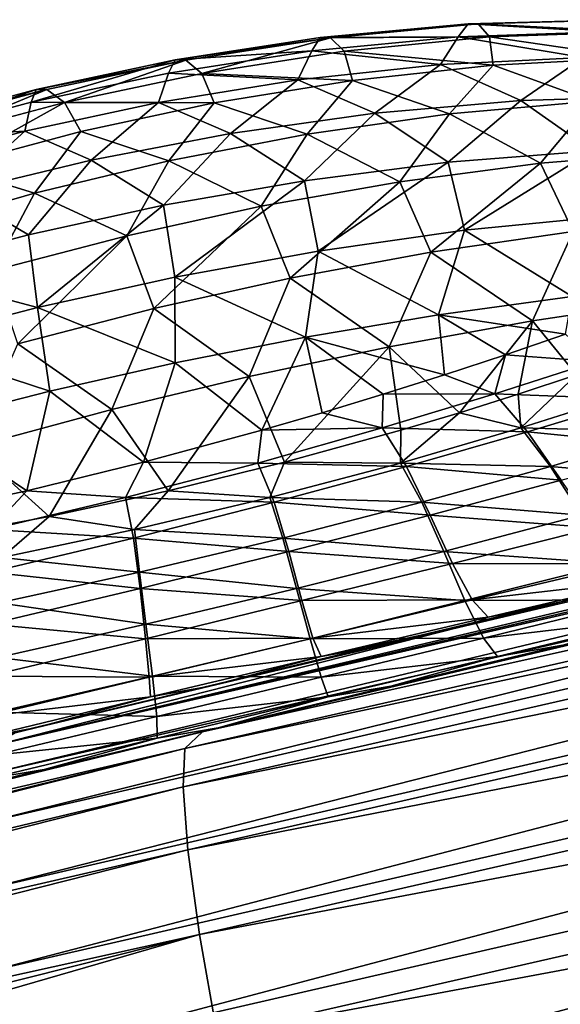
# Model space of a CAD drawing. Header units: metres. Extents: x -155 to 33, y -152 to 27.
# Tile 24 of 133: x -70.33 to -68.27, y -145.88 to -142.14. Entities that reach past the tile are written whole.
import ezdxf

# ---------------------------------------------------------------- set-up
doc = ezdxf.new("R2010")
doc.units = ezdxf.units.M
doc.layers.add('solid_12_401_042_XXX', color=7, linetype='CONTINUOUS')

msp = doc.modelspace()

# ---------------------------------------------------------------- linework, layer by layer
at = {"layer": 'solid_12_401_042_XXX'}
for points in [[(-68.659943, -142.201904, -0.627069), (-68.621765, -142.153076, -1.796134), (-69.184464, -142.205505, -1.796053)], [(-68.583054, -142.153412, -2.930963), (-69.184464, -142.205505, -1.796053), (-68.621765, -142.153076, -1.796134)], [(-68.583054, -142.153412, -2.930963), (-69.144341, -142.205856, -2.970166), (-69.184464, -142.205505, -1.796053)], [(-68.540543, -142.202896, -4.100304), (-69.144341, -142.205856, -2.970166), (-68.583054, -142.153412, -2.930963)], [(-68.659943, -142.201904, -0.627069), (-68.102913, -142.18309, -0.69256), (-68.621765, -142.153076, -1.796134)], [(-68.102913, -142.18309, -0.69256), (-68.05883, -142.137314, -1.804796), (-68.621765, -142.153076, -1.796134)], [(-68.022118, -142.137604, -2.882957), (-68.621765, -142.153076, -1.796134), (-68.05883, -142.137314, -1.804796)], [(-68.022118, -142.137604, -2.882957), (-68.583054, -142.153412, -2.930963), (-68.621765, -142.153076, -1.796134)], [(-67.989456, -142.184021, -3.996022), (-68.583054, -142.153412, -2.930963), (-68.022118, -142.137604, -2.882957)], [(-67.989456, -142.184021, -3.996022), (-68.540543, -142.202896, -4.100304), (-68.583054, -142.153412, -2.930963)], [(-69.216118, -142.255646, -0.587342), (-69.184464, -142.205505, -1.796053), (-69.735512, -142.290375, -1.803811)], [(-69.144341, -142.205856, -2.970166), (-69.735512, -142.290375, -1.803811), (-69.184464, -142.205505, -1.796053)], [(-69.144341, -142.205856, -2.970166), (-69.69455, -142.290741, -3.000529), (-69.735512, -142.290375, -1.803811)], [(-69.634476, -142.341278, -4.231594), (-69.69455, -142.290741, -3.000529), (-69.144341, -142.205856, -2.970166)], [(-69.092552, -142.256653, -4.178606), (-69.634476, -142.341278, -4.231594), (-69.144341, -142.205856, -2.970166)], [(-69.216118, -142.255646, -0.587342), (-68.659943, -142.201904, -0.627069), (-69.184464, -142.205505, -1.796053)], [(-68.726982, -142.307922, 0.563157), (-68.659943, -142.201904, -0.627069), (-69.216118, -142.255646, -0.587342)], [(-68.540543, -142.202896, -4.100304), (-69.092552, -142.256653, -4.178606), (-69.144341, -142.205856, -2.970166)], [(-68.526031, -142.309662, -5.292365), (-69.092552, -142.256653, -4.178606), (-68.540543, -142.202896, -4.100304)], [(-68.726982, -142.307922, 0.563157), (-68.183121, -142.281174, 0.447555), (-68.659943, -142.201904, -0.627069)], [(-68.183121, -142.281174, 0.447555), (-68.102913, -142.18309, -0.69256), (-68.659943, -142.201904, -0.627069)], [(-67.991692, -142.282822, -5.139148), (-68.540543, -142.202896, -4.100304), (-67.989456, -142.184021, -3.996022)], [(-67.991692, -142.282822, -5.139148), (-68.526031, -142.309662, -5.292365), (-68.540543, -142.202896, -4.100304)], [(-69.760506, -142.340256, -0.571967), (-69.216118, -142.255646, -0.587342), (-69.735512, -142.290375, -1.803811)], [(-69.268837, -142.366043, 0.63773), (-69.216118, -142.255646, -0.587342), (-69.760506, -142.340256, -0.571967)], [(-69.061188, -142.367859, -5.404339), (-69.634476, -142.341278, -4.231594), (-69.092552, -142.256653, -4.178606)], [(-69.268837, -142.366043, 0.63773), (-68.726982, -142.307922, 0.563157), (-69.216118, -142.255646, -0.587342)], [(-68.526031, -142.309662, -5.292365), (-69.061188, -142.367859, -5.404339), (-69.092552, -142.256653, -4.178606)], [(-68.421181, -142.444016, 1.627294), (-68.183121, -142.281174, 0.447555), (-68.726982, -142.307922, 0.563157)], [(-68.149132, -142.446518, -6.332498), (-68.526031, -142.309662, -5.292365), (-67.991692, -142.282822, -5.139148)], [(-68.421181, -142.444016, 1.627294), (-67.870308, -142.427689, 1.421536), (-68.183121, -142.281174, 0.447555)], [(-70.282631, -142.45076, -0.578773), (-69.735512, -142.290375, -1.803811), (-70.264153, -142.402466, -1.81843)], [(-70.282631, -142.45076, -0.578773), (-69.760506, -142.340256, -0.571967), (-69.735512, -142.290375, -1.803811)], [(-69.69455, -142.290741, -3.000529), (-70.264153, -142.402466, -1.81843), (-69.735512, -142.290375, -1.803811)], [(-69.69455, -142.290741, -3.000529), (-70.222885, -142.402832, -3.022309), (-70.264153, -142.402466, -1.81843)], [(-70.155739, -142.451767, -4.26073), (-70.222885, -142.402832, -3.022309), (-69.69455, -142.290741, -3.000529)], [(-69.634476, -142.341278, -4.231594), (-70.155739, -142.451767, -4.26073), (-69.69455, -142.290741, -3.000529)], [(-68.976257, -142.492432, 1.772864), (-68.726982, -142.307922, 0.563157), (-69.268837, -142.366043, 0.63773)], [(-68.692482, -142.495087, -6.516076), (-69.061188, -142.367859, -5.404339), (-68.526031, -142.309662, -5.292365)], [(-68.976257, -142.492432, 1.772864), (-68.421181, -142.444016, 1.627294), (-68.726982, -142.307922, 0.563157)], [(-68.149132, -142.446518, -6.332498), (-68.692482, -142.495087, -6.516076), (-68.526031, -142.309662, -5.292365)], [(-69.798561, -142.451828, 0.673318), (-69.760506, -142.340256, -0.571967), (-70.282631, -142.45076, -0.578773)], [(-69.586929, -142.453629, -5.476424), (-70.155739, -142.451767, -4.26073), (-69.634476, -142.341278, -4.231594)], [(-69.798561, -142.451828, 0.673318), (-69.268837, -142.366043, 0.63773), (-69.760506, -142.340256, -0.571967)], [(-69.061188, -142.367859, -5.404339), (-69.586929, -142.453629, -5.476424), (-69.634476, -142.341278, -4.231594)], [(-69.524544, -142.569534, 1.860052), (-69.268837, -142.366043, 0.63773), (-69.798561, -142.451828, 0.673318)], [(-69.233047, -142.57225, -6.640827), (-69.586929, -142.453629, -5.476424), (-69.061188, -142.367859, -5.404339)], [(-69.524544, -142.569534, 1.860052), (-68.976257, -142.492432, 1.772864), (-69.268837, -142.366043, 0.63773)], [(-68.692482, -142.495087, -6.516076), (-69.233047, -142.57225, -6.640827), (-69.061188, -142.367859, -5.404339)], [(-70.796928, -142.588425, -0.606628), (-70.264153, -142.402466, -1.81843), (-70.785698, -142.543213, -1.839905)], [(-70.796928, -142.588425, -0.606628), (-70.282631, -142.45076, -0.578773), (-70.264153, -142.402466, -1.81843)], [(-70.222885, -142.402832, -3.022309), (-70.785698, -142.543213, -1.839905), (-70.264153, -142.402466, -1.81843)], [(-70.222885, -142.402832, -3.022309), (-70.744629, -142.543564, -3.036577), (-70.785698, -142.543213, -1.839905)], [(-70.670647, -142.589371, -4.268149), (-70.744629, -142.543564, -3.036577), (-70.222885, -142.402832, -3.022309)], [(-70.155739, -142.451767, -4.26073), (-70.670647, -142.589371, -4.268149), (-70.222885, -142.402832, -3.022309)], [(-68.148232, -142.635849, 2.556055), (-67.870308, -142.427689, 1.421536), (-68.421181, -142.444016, 1.627294)], [(-70.306747, -142.56073, 0.673141), (-70.282631, -142.45076, -0.578773), (-70.796928, -142.588425, -0.606628)], [(-70.595467, -142.695923, -5.511648), (-70.670647, -142.589371, -4.268149), (-70.155739, -142.451767, -4.26073)], [(-70.093674, -142.562485, -5.511198), (-70.595467, -142.695923, -5.511648), (-70.155739, -142.451767, -4.26073)], [(-70.306747, -142.56073, 0.673141), (-69.798561, -142.451828, 0.673318), (-70.282631, -142.45076, -0.578773)], [(-70.054329, -142.670837, 1.892476), (-69.798561, -142.451828, 0.673318), (-70.306747, -142.56073, 0.673141)], [(-69.586929, -142.453629, -5.476424), (-70.093674, -142.562485, -5.511198), (-70.155739, -142.451767, -4.26073)], [(-69.758934, -142.673569, -6.709565), (-70.093674, -142.562485, -5.511198), (-69.586929, -142.453629, -5.476424)], [(-70.054329, -142.670837, 1.892476), (-69.524544, -142.569534, 1.860052), (-69.798561, -142.451828, 0.673318)], [(-69.233047, -142.57225, -6.640827), (-69.758934, -142.673569, -6.709565), (-69.586929, -142.453629, -5.476424)], [(-68.696892, -142.679169, 2.778533), (-68.421181, -142.444016, 1.627294), (-68.976257, -142.492432, 1.772864)], [(-68.696892, -142.679169, 2.778533), (-68.148232, -142.635849, 2.556055), (-68.421181, -142.444016, 1.627294)], [(-68.345787, -142.682556, -7.499213), (-68.692482, -142.495087, -6.516076), (-68.149132, -142.446518, -6.332498)], [(-67.814369, -142.638992, -7.239745), (-68.345787, -142.682556, -7.499213), (-68.149132, -142.446518, -6.332498)], [(-70.4245, -144.895203, 8.197904), (-60.146439, -142.503891, 9.583452), (-62.685295, -143.065002, 9.151728)], [(-60.2271, -142.552124, 9.932063), (-60.146439, -142.503891, 9.583452), (-70.4245, -144.895203, 8.197904)], [(-69.244019, -142.749268, 2.927205), (-68.976257, -142.492432, 1.772864), (-69.524544, -142.569534, 1.860052)], [(-69.244019, -142.749268, 2.927205), (-68.696892, -142.679169, 2.778533), (-68.976257, -142.492432, 1.772864)], [(-68.880692, -142.752792, -7.684953), (-69.233047, -142.57225, -6.640827), (-68.692482, -142.495087, -6.516076)], [(-68.345787, -142.682556, -7.499213), (-68.880692, -142.752792, -7.684953), (-68.692482, -142.495087, -6.516076)], [(-70.807655, -142.694275, 0.639203), (-70.306747, -142.56073, 0.673141), (-70.796928, -142.588425, -0.606628)], [(-70.565895, -142.793915, 1.875002), (-70.306747, -142.56073, 0.673141), (-70.807655, -142.694275, 0.639203)], [(-70.270119, -142.79657, -6.727175), (-70.595467, -142.695923, -5.511648), (-70.093674, -142.562485, -5.511198)], [(-70.565895, -142.793915, 1.875002), (-70.054329, -142.670837, 1.892476), (-70.306747, -142.56073, 0.673141)], [(-60.2271, -142.552124, 9.932063), (-70.4245, -144.895203, 8.197904), (-70.459221, -145.006454, 8.559069)], [(-60.264511, -142.663284, 10.293712), (-60.2271, -142.552124, 9.932063), (-70.459221, -145.006454, 8.559069)], [(-69.758934, -142.673569, -6.709565), (-70.270119, -142.79657, -6.727175), (-70.093674, -142.562485, -5.511198)], [(-69.779175, -142.842545, 3.005462), (-69.524544, -142.569534, 1.860052), (-70.054329, -142.670837, 1.892476)], [(-69.779175, -142.842545, 3.005462), (-69.244019, -142.749268, 2.927205), (-69.524544, -142.569534, 1.860052)], [(-69.408478, -142.846054, -7.799635), (-69.758934, -142.673569, -6.709565), (-69.233047, -142.57225, -6.640827)], [(-69.698456, -144.906708, -13.062049), (-69.631721, -144.843536, -12.65733), (-59.406376, -142.563583, -14.092462)], [(-69.698456, -144.906708, -13.062049), (-59.406376, -142.563583, -14.092462), (-59.416573, -142.708801, -14.506149)], [(-59.406376, -142.563583, -14.092462), (-69.631721, -144.843536, -12.65733), (-67.638023, -144.371185, -12.856983)], [(-68.880692, -142.752792, -7.684953), (-69.408478, -142.846054, -7.799635), (-69.233047, -142.57225, -6.640827)], [(-68.635811, -142.9375, 3.704244), (-68.148232, -142.635849, 2.556055), (-68.696892, -142.679169, 2.778533)], [(-68.635811, -142.9375, 3.704244), (-68.079254, -142.882492, 3.427239), (-68.148232, -142.635849, 2.556055)], [(-68.222275, -142.941635, -8.417276), (-68.345787, -142.682556, -7.499213), (-67.814369, -142.638992, -7.239745)], [(-70.270119, -142.79657, -6.727175), (-70.787788, -142.946381, -6.694391), (-70.595467, -142.695923, -5.511648)], [(-70.292595, -142.954697, 3.018851), (-70.054329, -142.670837, 1.892476), (-70.565895, -142.793915, 1.875002)], [(-60.264511, -142.663284, 10.293712), (-70.459221, -145.006454, 8.559069), (-70.47406, -145.19133, 8.90798)], [(-60.283585, -142.84874, 10.642985), (-60.264511, -142.663284, 10.293712), (-70.47406, -145.19133, 8.90798)], [(-70.292595, -142.954697, 3.018851), (-69.779175, -142.842545, 3.005462), (-70.054329, -142.670837, 1.892476)], [(-69.919075, -142.95813, -7.84813), (-70.270119, -142.79657, -6.727175), (-69.758934, -142.673569, -6.709565)], [(-69.408478, -142.846054, -7.799635), (-69.919075, -142.95813, -7.84813), (-69.758934, -142.673569, -6.709565)], [(-69.191856, -143.016525, 3.890703), (-68.696892, -142.679169, 2.778533), (-69.244019, -142.749268, 2.927205)], [(-69.191856, -143.016525, 3.890703), (-68.635811, -142.9375, 3.704244), (-68.696892, -142.679169, 2.778533)], [(-68.762833, -143.020706, -8.640779), (-68.880692, -142.752792, -7.684953), (-68.345787, -142.682556, -7.499213)], [(-68.222275, -142.941635, -8.417276), (-68.762833, -143.020706, -8.640779), (-68.345787, -142.682556, -7.499213)], [(-69.705238, -145.05188, -13.474969), (-59.416573, -142.708801, -14.506149), (-59.403477, -142.949539, -14.893724)], [(-69.705238, -145.05188, -13.474969), (-69.698456, -144.906708, -13.062049), (-59.416573, -142.708801, -14.506149)], [(-69.736366, -143.115936, 3.990662), (-69.244019, -142.749268, 2.927205), (-69.779175, -142.842545, 3.005462)], [(-69.736366, -143.115936, 3.990662), (-69.191856, -143.016525, 3.890703), (-69.244019, -142.749268, 2.927205)], [(-69.297813, -143.12001, -8.777482), (-69.408478, -142.846054, -7.799635), (-68.880692, -142.752792, -7.684953)], [(-68.762833, -143.020706, -8.640779), (-69.297813, -143.12001, -8.777482), (-68.880692, -142.752792, -7.684953)], [(-70.798744, -143.087585, 2.971394), (-70.292595, -142.954697, 3.018851), (-70.565895, -142.793915, 1.875002)], [(-70.426643, -143.090836, -7.835428), (-70.787788, -142.946381, -6.694391), (-70.270119, -142.79657, -6.727175)], [(-69.919075, -142.95813, -7.84813), (-70.426643, -143.090836, -7.835428), (-70.270119, -142.79657, -6.727175)], [(-70.258911, -143.231537, 4.010879), (-69.779175, -142.842545, 3.005462), (-70.292595, -142.954697, 3.018851)], [(-70.258911, -143.231537, 4.010879), (-69.736366, -143.115936, 3.990662), (-69.779175, -142.842545, 3.005462)], [(-60.283585, -142.84874, 10.642985), (-70.47406, -145.19133, 8.90798), (-70.466713, -145.443375, 9.221992)], [(-60.281841, -143.102051, 10.957114), (-60.283585, -142.84874, 10.642985), (-70.466713, -145.443375, 9.221992)], [(-69.816437, -143.235352, -8.833391), (-69.919075, -142.95813, -7.84813), (-69.408478, -142.846054, -7.799635)], [(-69.297813, -143.12001, -8.777482), (-69.816437, -143.235352, -8.833391), (-69.408478, -142.846054, -7.799635)], [(-68.225693, -143.188828, 4.278618), (-68.079254, -142.882492, 3.427239), (-68.635811, -142.9375, 3.704244)], [(-70.258911, -143.231537, 4.010879), (-70.292595, -142.954697, 3.018851), (-70.798744, -143.087585, 2.971394)], [(-69.686752, -145.291672, -13.861843), (-69.705238, -145.05188, -13.474969), (-59.403477, -142.949539, -14.893724)], [(-69.686752, -145.291672, -13.861843), (-59.403477, -142.949539, -14.893724), (-59.366352, -143.273254, -15.220906)], [(-68.733978, -143.258224, 4.537991), (-68.635811, -142.9375, 3.704244), (-69.191856, -143.016525, 3.890703)], [(-68.377319, -143.281433, -9.309415), (-68.762833, -143.020706, -8.640779), (-68.222275, -142.941635, -8.417276)], [(-68.733978, -143.258224, 4.537991), (-68.225693, -143.188828, 4.278618), (-68.635811, -142.9375, 3.704244)], [(-67.835281, -143.201126, -9.002208), (-68.377319, -143.281433, -9.309415), (-68.222275, -142.941635, -8.417276)], [(-70.333008, -143.368774, -8.814604), (-70.426643, -143.090836, -7.835428), (-69.919075, -142.95813, -7.84813)], [(-69.816437, -143.235352, -8.833391), (-70.333008, -143.368774, -8.814604), (-69.919075, -142.95813, -7.84813)], [(-69.240013, -143.343292, 4.712716), (-69.191856, -143.016525, 3.890703), (-69.736366, -143.115936, 3.990662)], [(-68.921265, -143.380035, -9.514002), (-69.297813, -143.12001, -8.777482), (-68.762833, -143.020706, -8.640779)], [(-69.240013, -143.343292, 4.712716), (-68.733978, -143.258224, 4.537991), (-69.191856, -143.016525, 3.890703)], [(-68.377319, -143.281433, -9.309415), (-68.921265, -143.380035, -9.514002), (-68.762833, -143.020706, -8.640779)], [(-70.4245, -144.895203, 8.197904), (-62.685295, -143.065002, 9.151728), (-68.360764, -144.371155, 8.186302)], [(-68.274773, -144.357452, 7.378033), (-68.360764, -144.371155, 8.186302), (-62.685295, -143.065002, 9.151728)], [(-67.938339, -144.279526, 7.24388), (-68.274773, -144.357452, 7.378033), (-62.685295, -143.065002, 9.151728)], [(-70.774261, -143.365356, 3.956476), (-70.258911, -143.231537, 4.010879), (-70.798744, -143.087585, 2.971394)], [(-60.281841, -143.102051, 10.957114), (-70.466713, -145.443375, 9.221992), (-70.436386, -145.751053, 9.480066)], [(-60.258224, -143.411591, 11.214953), (-60.281841, -143.102051, 10.957114), (-70.436386, -145.751053, 9.480066)], [(-69.735222, -143.441269, 4.806648), (-69.736366, -143.115936, 3.990662), (-70.258911, -143.231537, 4.010879)], [(-69.454376, -143.492905, -9.621148), (-69.816437, -143.235352, -8.833391), (-69.297813, -143.12001, -8.777482)], [(-69.735222, -143.441269, 4.806648), (-69.240013, -143.343292, 4.712716), (-69.736366, -143.115936, 3.990662)], [(-68.921265, -143.380035, -9.514002), (-69.454376, -143.492905, -9.621148), (-69.297813, -143.12001, -8.777482)], [(-68.250694, -143.332275, 4.580096), (-68.225693, -143.188828, 4.278618), (-68.733978, -143.258224, 4.537991)], [(-68.209106, -143.487198, -9.675846), (-68.377319, -143.281433, -9.309415), (-67.835281, -143.201126, -9.002208)], [(-70.212036, -143.549194, 4.825968), (-70.258911, -143.231537, 4.010879), (-70.774261, -143.365356, 3.956476)], [(-69.975723, -143.618317, -9.639444), (-70.333008, -143.368774, -8.814604), (-69.816437, -143.235352, -8.833391)], [(-70.212036, -143.549194, 4.825968), (-69.735222, -143.441269, 4.806648), (-70.258911, -143.231537, 4.010879)], [(-69.454376, -143.492905, -9.621148), (-69.975723, -143.618317, -9.639444), (-69.816437, -143.235352, -8.833391)], [(-69.642555, -145.613571, -14.188599), (-69.686752, -145.291672, -13.861843), (-59.366352, -143.273254, -15.220906)], [(-69.642555, -145.613571, -14.188599), (-59.366352, -143.273254, -15.220906), (-59.307983, -143.65567, -15.463171)], [(-68.711731, -143.487015, 4.973049), (-68.733978, -143.258224, 4.537991), (-69.240013, -143.343292, 4.712716)], [(-68.653778, -143.630875, -9.973758), (-68.921265, -143.380035, -9.514002), (-68.377319, -143.281433, -9.309415)], [(-68.479431, -143.410736, 4.792674), (-68.250694, -143.332275, 4.580096), (-68.733978, -143.258224, 4.537991)], [(-68.711731, -143.487015, 4.973049), (-68.479431, -143.410736, 4.792674), (-68.733978, -143.258224, 4.537991)], [(-68.43071, -143.560883, -9.840306), (-68.653778, -143.630875, -9.973758), (-68.377319, -143.281433, -9.309415)], [(-68.209106, -143.487198, -9.675846), (-68.43071, -143.560883, -9.840306), (-68.377319, -143.281433, -9.309415)], [(-70.683372, -143.669266, 4.775127), (-70.212036, -143.549194, 4.825968), (-70.774261, -143.365356, 3.956476)], [(-69.975723, -143.618317, -9.639444), (-70.507431, -143.761581, -9.569718), (-70.333008, -143.368774, -8.814604)], [(-69.405663, -143.697372, 5.329201), (-69.240013, -143.343292, 4.712716), (-69.735222, -143.441269, 4.806648)], [(-69.405663, -143.697372, 5.329201), (-69.175781, -143.630692, 5.239881), (-69.240013, -143.343292, 4.712716)], [(-68.944023, -143.560684, 5.121945), (-68.711731, -143.487015, 4.973049), (-69.240013, -143.343292, 4.712716)], [(-69.175781, -143.630692, 5.239881), (-68.944023, -143.560684, 5.121945), (-69.240013, -143.343292, 4.712716)], [(-68.137054, -143.435867, 4.73914), (-68.250694, -143.332275, 4.580096), (-68.479431, -143.410736, 4.792674)], [(-69.319389, -143.818939, -10.206841), (-69.454376, -143.492905, -9.621148), (-68.921265, -143.380035, -9.514002)], [(-68.876961, -143.69754, -10.078556), (-69.319389, -143.818939, -10.206841), (-68.921265, -143.380035, -9.514002)], [(-68.653778, -143.630875, -9.973758), (-68.876961, -143.69754, -10.078556), (-68.921265, -143.380035, -9.514002)], [(-60.258224, -143.411591, 11.214953), (-70.436386, -145.751053, 9.480066), (-70.38604, -146.093689, 9.670326)], [(-60.21526, -143.756454, 11.404613), (-60.258224, -143.411591, 11.214953), (-70.38604, -146.093689, 9.670326)], [(-69.855789, -143.818771, 5.426942), (-69.735222, -143.441269, 4.806648), (-70.212036, -143.549194, 4.825968)], [(-69.855789, -143.818771, 5.426942), (-69.405663, -143.697372, 5.329201), (-69.735222, -143.441269, 4.806648)], [(-68.520073, -143.559052, 5.064061), (-68.479431, -143.410736, 4.792674), (-68.711731, -143.487015, 4.973049)], [(-68.520073, -143.559052, 5.064061), (-68.137054, -143.435867, 4.73914), (-68.479431, -143.410736, 4.792674)], [(-67.982689, -143.579773, 5.012146), (-68.137054, -143.435867, 4.73914), (-68.520073, -143.559052, 5.064061)], [(-69.762321, -143.927231, -10.237425), (-69.975723, -143.618317, -9.639444), (-69.454376, -143.492905, -9.621148)], [(-69.319389, -143.818939, -10.206841), (-69.762321, -143.927231, -10.237425), (-69.454376, -143.492905, -9.621148)], [(-68.520073, -143.559052, 5.064061), (-68.711731, -143.487015, 4.973049), (-68.944023, -143.560684, 5.121945)], [(-68.420441, -143.688766, -10.047495), (-68.43071, -143.560883, -9.840306), (-68.209106, -143.487198, -9.675846)], [(-68.011154, -143.559067, -9.75308), (-68.420441, -143.688766, -10.047495), (-68.209106, -143.487198, -9.675846)], [(-70.299553, -143.927032, 5.427217), (-70.212036, -143.549194, 4.825968), (-70.683372, -143.669266, 4.775127)], [(-70.299553, -143.927032, 5.427217), (-69.855789, -143.818771, 5.426942), (-70.212036, -143.549194, 4.825968)], [(-68.948608, -143.688751, 5.329702), (-68.944023, -143.560684, 5.121945), (-69.175781, -143.630692, 5.239881)], [(-68.948608, -143.688751, 5.329702), (-68.520073, -143.559052, 5.064061), (-68.944023, -143.560684, 5.121945)], [(-68.396126, -143.703613, 5.341052), (-68.520073, -143.559052, 5.064061), (-68.948608, -143.688751, 5.329702)], [(-68.420441, -143.688766, -10.047495), (-68.653778, -143.630875, -9.973758), (-68.43071, -143.560883, -9.840306)], [(-68.396126, -143.703613, 5.341052), (-67.982689, -143.579773, 5.012146), (-68.520073, -143.559052, 5.064061)], [(-67.868439, -143.703613, -10.020865), (-68.420441, -143.688766, -10.047495), (-68.011154, -143.559067, -9.75308)], [(-67.812172, -143.761841, 5.43245), (-67.982689, -143.579773, 5.012146), (-68.396126, -143.703613, 5.341052)], [(-70.213791, -144.024551, -10.172641), (-70.507431, -143.761581, -9.569718), (-69.975723, -143.618317, -9.639444)], [(-69.762321, -143.927231, -10.237425), (-70.213791, -144.024551, -10.172641), (-69.975723, -143.618317, -9.639444)], [(-68.948608, -143.688751, 5.329702), (-69.175781, -143.630692, 5.239881), (-69.405663, -143.697372, 5.329201)], [(-68.87851, -143.821854, -10.265518), (-68.876961, -143.69754, -10.078556), (-68.653778, -143.630875, -9.973758)], [(-68.420441, -143.688766, -10.047495), (-68.87851, -143.821854, -10.265518), (-68.653778, -143.630875, -9.973758)], [(-69.575958, -145.993561, -14.430837), (-69.642555, -145.613571, -14.188599), (-59.307983, -143.65567, -15.463171)], [(-69.575958, -145.993561, -14.430837), (-59.307983, -143.65567, -15.463171), (-59.234417, -144.063034, -15.607995)], [(-70.745422, -144.024353, 5.331827), (-70.299553, -143.927032, 5.427217), (-70.683372, -143.669266, 4.775127)], [(-69.42054, -143.821838, 5.515787), (-69.405663, -143.697372, 5.329201), (-69.855789, -143.818771, 5.426942)], [(-69.42054, -143.821838, 5.515787), (-68.948608, -143.688751, 5.329702), (-69.405663, -143.697372, 5.329201)], [(-68.855736, -143.8349, 5.608567), (-68.948608, -143.688751, 5.329702), (-69.42054, -143.821838, 5.515787)], [(-68.87851, -143.821854, -10.265518), (-69.319389, -143.818939, -10.206841), (-68.876961, -143.69754, -10.078556)], [(-68.855736, -143.8349, 5.608567), (-68.396126, -143.703613, 5.341052), (-68.948608, -143.688751, 5.329702)], [(-68.308586, -143.8349, -10.319292), (-68.87851, -143.821854, -10.265518), (-68.420441, -143.688766, -10.047495)], [(-68.267067, -143.886627, 5.759009), (-68.396126, -143.703613, 5.341052), (-68.855736, -143.8349, 5.608567)], [(-67.868439, -143.703613, -10.020865), (-68.308586, -143.8349, -10.319292), (-68.420441, -143.688766, -10.047495)], [(-68.267067, -143.886627, 5.759009), (-67.812172, -143.761841, 5.43245), (-68.396126, -143.703613, 5.341052)], [(-67.711044, -143.886627, -10.429013), (-68.308586, -143.8349, -10.319292), (-67.868439, -143.703613, -10.020865)], [(-70.213791, -144.024551, -10.172641), (-70.682472, -144.111984, -10.003194), (-70.507431, -143.761581, -9.569718)], [(-60.21526, -143.756454, 11.404613), (-70.38604, -146.093689, 9.670326), (-70.319923, -146.44902, 9.786049)], [(-60.156723, -144.114136, 11.519402), (-60.21526, -143.756454, 11.404613), (-70.319923, -146.44902, 9.786049)], [(-69.924522, -143.952881, 5.600945), (-69.855789, -143.818771, 5.426942), (-70.299553, -143.927032, 5.427217)], [(-69.924522, -143.952881, 5.600945), (-69.42054, -143.821838, 5.515787), (-69.855789, -143.818771, 5.426942)], [(-69.359062, -143.971024, 5.794648), (-69.42054, -143.821838, 5.515787), (-69.924522, -143.952881, 5.600945)], [(-69.375435, -143.952896, -10.38504), (-69.762321, -143.927231, -10.237425), (-69.319389, -143.818939, -10.206841)], [(-69.359062, -143.971024, 5.794648), (-68.855736, -143.8349, 5.608567), (-69.42054, -143.821838, 5.515787)], [(-68.87851, -143.821854, -10.265518), (-69.375435, -143.952896, -10.38504), (-69.319389, -143.818939, -10.206841)], [(-68.797951, -143.971024, -10.539473), (-69.375435, -143.952896, -10.38504), (-68.87851, -143.821854, -10.265518)], [(-68.765228, -144.01944, 6.020389), (-68.855736, -143.8349, 5.608567), (-69.359062, -143.971024, 5.794648)], [(-68.308586, -143.8349, -10.319292), (-68.797951, -143.971024, -10.539473), (-68.87851, -143.821854, -10.265518)], [(-68.765228, -144.01944, 6.020389), (-68.267067, -143.886627, 5.759009), (-68.855736, -143.8349, 5.608567)], [(-68.190079, -144.019455, -10.723959), (-68.797951, -143.971024, -10.539473), (-68.308586, -143.8349, -10.319292)], [(-67.711044, -143.886627, -10.429013), (-68.190079, -144.019455, -10.723959), (-68.308586, -143.8349, -10.319292)], [(-68.141037, -144.068695, 6.241323), (-68.267067, -143.886627, 5.759009), (-68.765228, -144.01944, 6.020389)], [(-70.437988, -144.074768, 5.571599), (-70.299553, -143.927032, 5.427217), (-70.745422, -144.024353, 5.331827)], [(-70.437988, -144.074768, 5.571599), (-69.924522, -143.952881, 5.600945), (-70.299553, -143.927032, 5.427217)], [(-69.889748, -144.074783, -10.390986), (-70.213791, -144.024551, -10.172641), (-69.762321, -143.927231, -10.237425)], [(-69.375435, -143.952896, -10.38504), (-69.889748, -144.074783, -10.390986), (-69.762321, -143.927231, -10.237425)], [(-69.894279, -144.107132, 5.878128), (-69.924522, -143.952881, 5.600945), (-70.437988, -144.074768, 5.571599)], [(-69.894279, -144.107132, 5.878128), (-69.359062, -143.971024, 5.794648), (-69.924522, -143.952881, 5.600945)], [(-69.326157, -144.107132, -10.659484), (-69.889748, -144.074783, -10.390986), (-69.375435, -143.952896, -10.38504)], [(-68.797951, -143.971024, -10.539473), (-69.326157, -144.107132, -10.659484), (-69.375435, -143.952896, -10.38504)], [(-69.303062, -144.158112, 6.198592), (-69.359062, -143.971024, 5.794648), (-69.894279, -144.107132, 5.878128)], [(-69.303062, -144.158112, 6.198592), (-68.765228, -144.01944, 6.020389), (-69.359062, -143.971024, 5.794648)], [(-68.714417, -144.158112, -10.93864), (-69.326157, -144.107132, -10.659484), (-68.797951, -143.971024, -10.539473)], [(-68.190079, -144.019455, -10.723959), (-68.714417, -144.158112, -10.93864), (-68.797951, -143.971024, -10.539473)], [(-70.394821, -144.181396, -10.284184), (-70.682472, -144.111984, -10.003194), (-70.213791, -144.024551, -10.172641)], [(-69.889748, -144.074783, -10.390986), (-70.394821, -144.181396, -10.284184), (-70.213791, -144.024551, -10.172641)], [(-68.680649, -144.203506, 6.492616), (-68.765228, -144.01944, 6.020389), (-69.303062, -144.158112, 6.198592)], [(-68.680649, -144.203506, 6.492616), (-68.141037, -144.068695, 6.241323), (-68.765228, -144.01944, 6.020389)], [(-68.073273, -144.203522, -11.189257), (-68.714417, -144.158112, -10.93864), (-68.190079, -144.019455, -10.723959)], [(-70.438202, -144.23642, 5.845653), (-69.894279, -144.107132, 5.878128), (-70.437988, -144.074768, 5.571599)], [(-69.871048, -144.23642, -10.664417), (-70.394821, -144.181396, -10.284184), (-69.889748, -144.074783, -10.390986)], [(-69.326157, -144.107132, -10.659484), (-69.871048, -144.23642, -10.664417), (-69.889748, -144.074783, -10.390986)], [(-69.49369, -146.398239, -14.576056), (-69.575958, -145.993561, -14.430837), (-59.234417, -144.063034, -15.607995)], [(-69.49369, -146.398239, -14.576056), (-59.234417, -144.063034, -15.607995), (-59.199654, -144.476105, -15.654472)], [(-68.028122, -144.204391, 6.682873), (-68.141037, -144.068695, 6.241323), (-68.680649, -144.203506, 6.492616)], [(-69.868729, -144.298523, 6.27517), (-69.894279, -144.107132, 5.878128), (-70.438202, -144.23642, 5.845653)], [(-60.156723, -144.114136, 11.519402), (-70.319923, -146.44902, 9.786049), (-70.254364, -146.796036, 9.830132)], [(-60.156723, -144.114136, 11.519402), (-70.254364, -146.796036, 9.830132), (-69.951492, -146.723099, 9.881791)], [(-60.156723, -144.114136, 11.519402), (-69.951492, -146.723099, 9.881791), (-60.134361, -144.476105, 11.556224)], [(-69.868729, -144.298523, 6.27517), (-69.303062, -144.158112, 6.198592), (-69.894279, -144.107132, 5.878128)], [(-69.273514, -144.298538, -11.053848), (-69.871048, -144.23642, -10.664417), (-69.326157, -144.107132, -10.659484)], [(-68.714417, -144.158112, -10.93864), (-69.273514, -144.298538, -11.053848), (-69.326157, -144.107132, -10.659484)], [(-69.871048, -144.23642, -10.664417), (-70.405457, -144.3526, -10.555381), (-70.394821, -144.181396, -10.284184)], [(-69.253563, -144.344849, 6.659249), (-69.303062, -144.158112, 6.198592), (-69.868729, -144.298523, 6.27517)], [(-69.253563, -144.344849, 6.659249), (-68.680649, -144.203506, 6.492616), (-69.303062, -144.158112, 6.198592)], [(-68.633408, -144.344849, -11.394809), (-69.273514, -144.298538, -11.053848), (-68.714417, -144.158112, -10.93864)], [(-68.073273, -144.203522, -11.189257), (-68.633408, -144.344849, -11.394809), (-68.714417, -144.158112, -10.93864)], [(-68.606369, -144.342224, 6.925745), (-68.680649, -144.203506, 6.492616), (-69.253563, -144.344849, 6.659249)], [(-68.606369, -144.342224, 6.925745), (-68.028122, -144.204391, 6.682873), (-68.680649, -144.203506, 6.492616)], [(-67.969452, -144.342224, -11.61627), (-68.633408, -144.344849, -11.394809), (-68.073273, -144.203522, -11.189257)], [(-67.934669, -144.264984, 7.004762), (-68.028122, -144.204391, 6.682873), (-68.606369, -144.342224, 6.925745)], [(-70.440842, -144.434799, 6.238888), (-69.868729, -144.298523, 6.27517), (-70.438202, -144.23642, 5.845653)], [(-69.846771, -144.434799, -11.0569), (-70.405457, -144.3526, -10.555381), (-69.871048, -144.23642, -10.664417)], [(-69.273514, -144.298538, -11.053848), (-69.846771, -144.434799, -11.0569), (-69.871048, -144.23642, -10.664417)], [(-68.544792, -144.407104, 7.245172), (-67.934669, -144.264984, 7.004762), (-68.606369, -144.342224, 6.925745)], [(-68.544792, -144.407104, 7.245172), (-67.938339, -144.279526, 7.24388), (-67.934669, -144.264984, 7.004762)], [(-69.848335, -144.48938, 6.726903), (-69.868729, -144.298523, 6.27517), (-70.440842, -144.434799, 6.238888)], [(-69.848335, -144.48938, 6.726903), (-69.253563, -144.344849, 6.659249), (-69.868729, -144.298523, 6.27517)], [(-69.222176, -144.48938, -11.503118), (-69.846771, -144.434799, -11.0569), (-69.273514, -144.298538, -11.053848)], [(-68.633408, -144.344849, -11.394809), (-69.222176, -144.48938, -11.503118), (-69.273514, -144.298538, -11.053848)], [(-68.544792, -144.407104, 7.245172), (-68.274773, -144.357452, 7.378033), (-67.938339, -144.279526, 7.24388)], [(-70.4245, -144.895203, 8.197904), (-68.360764, -144.371155, 8.186302), (-70.336166, -144.843536, 7.850292)], [(-69.846771, -144.434799, -11.0569), (-70.409683, -144.561234, -10.949168), (-70.405457, -144.3526, -10.555381)], [(-70.261261, -144.827255, 7.643555), (-70.336166, -144.843536, 7.850292), (-68.360764, -144.371155, 8.186302)], [(-69.604004, -144.669968, 7.653508), (-70.261261, -144.827255, 7.643555), (-68.360764, -144.371155, 8.186302)], [(-69.212257, -144.48703, 7.082512), (-69.253563, -144.344849, 6.659249), (-69.848335, -144.48938, 6.726903)], [(-67.638023, -144.371185, -12.856983), (-69.631721, -144.843536, -12.65733), (-68.2612, -144.513611, -12.278935)], [(-68.942467, -144.513504, 7.566748), (-69.604004, -144.669968, 7.653508), (-68.360764, -144.371155, 8.186302)], [(-69.212257, -144.48703, 7.082512), (-68.606369, -144.342224, 6.925745), (-69.253563, -144.344849, 6.659249)], [(-68.563171, -144.48703, -11.814244), (-69.222176, -144.48938, -11.503118), (-68.633408, -144.344849, -11.394809)], [(-68.544792, -144.407104, 7.245172), (-68.606369, -144.342224, 6.925745), (-69.212257, -144.48703, 7.082512)], [(-68.609558, -144.435471, 7.4852), (-68.942467, -144.513504, 7.566748), (-68.360764, -144.371155, 8.186302)], [(-67.969452, -144.342224, -11.61627), (-68.563171, -144.48703, -11.814244), (-68.633408, -144.344849, -11.394809)], [(-68.274773, -144.357452, 7.378033), (-68.609558, -144.435471, 7.4852), (-68.360764, -144.371155, 8.186302)], [(-68.544792, -144.407104, 7.245172), (-68.609558, -144.435471, 7.4852), (-68.274773, -144.357452, 7.378033)], [(-67.886093, -144.407104, -11.930713), (-68.563171, -144.48703, -11.814244), (-67.969452, -144.342224, -11.61627)], [(-69.180008, -144.55658, 7.397701), (-68.544792, -144.407104, 7.245172), (-69.212257, -144.48703, 7.082512)], [(-69.180008, -144.55658, 7.397701), (-68.609558, -144.435471, 7.4852), (-68.544792, -144.407104, 7.245172)], [(-67.886093, -144.407104, -11.930713), (-68.509354, -144.55658, -12.126475), (-68.563171, -144.48703, -11.814244)], [(-68.2612, -144.513611, -12.278935), (-68.509354, -144.55658, -12.126475), (-67.886093, -144.407104, -11.930713)], [(-70.446861, -144.632401, 6.687368), (-69.848335, -144.48938, 6.726903), (-70.440842, -144.434799, 6.238888)], [(-69.821976, -144.632401, -11.50474), (-70.409683, -144.561234, -10.949168), (-69.846771, -144.434799, -11.0569)], [(-69.222176, -144.48938, -11.503118), (-69.821976, -144.632401, -11.50474), (-69.846771, -144.434799, -11.0569)], [(-69.180008, -144.55658, 7.397701), (-68.942467, -144.513504, 7.566748), (-68.609558, -144.435471, 7.4852)], [(-69.83474, -144.636063, 7.142691), (-69.848335, -144.48938, 6.726903), (-70.446861, -144.632401, 6.687368)], [(-65.184372, -146.363678, 10.694882), (-60.134361, -144.476105, 11.556224), (-69.951492, -146.723099, 9.881791)], [(-69.83474, -144.636063, 7.142691), (-69.212257, -144.48703, 7.082512), (-69.848335, -144.48938, 6.726903)], [(-69.180008, -144.55658, 7.397701), (-69.212257, -144.48703, 7.082512), (-69.83474, -144.636063, 7.142691)], [(-69.180115, -144.636078, -11.916996), (-69.821976, -144.632401, -11.50474), (-69.222176, -144.48938, -11.503118)], [(-69.108543, -146.723099, -14.657643), (-69.49369, -146.398239, -14.576056), (-59.199654, -144.476105, -15.654472)], [(-68.563171, -144.48703, -11.814244), (-69.180115, -144.636078, -11.916996), (-69.222176, -144.48938, -11.503118)], [(-68.509354, -144.55658, -12.126475), (-69.180115, -144.636078, -11.916996), (-68.563171, -144.48703, -11.814244)], [(-64.297501, -146.363815, -15.141632), (-69.108543, -146.723099, -14.657643), (-59.199654, -144.476105, -15.654472)], [(-69.631721, -144.843536, -12.65733), (-68.915596, -144.670166, -12.410875), (-68.2612, -144.513611, -12.278935)], [(-69.180008, -144.55658, 7.397701), (-69.604004, -144.669968, 7.653508), (-68.942467, -144.513504, 7.566748)], [(-68.2612, -144.513611, -12.278935), (-68.915596, -144.670166, -12.410875), (-68.509354, -144.55658, -12.126475)], [(-69.821976, -144.632401, -11.50474), (-70.412773, -144.769226, -11.401031), (-70.409683, -144.561234, -10.949168)], [(-69.829208, -144.710922, 7.454031), (-69.180008, -144.55658, 7.397701), (-69.83474, -144.636063, 7.142691)], [(-69.829208, -144.710922, 7.454031), (-69.604004, -144.669968, 7.653508), (-69.180008, -144.55658, 7.397701)], [(-68.509354, -144.55658, -12.126475), (-69.153229, -144.710938, -12.227222), (-69.180115, -144.636078, -11.916996)], [(-68.915596, -144.670166, -12.410875), (-69.153229, -144.710938, -12.227222), (-68.509354, -144.55658, -12.126475)], [(-70.458824, -144.785675, 7.100788), (-69.83474, -144.636063, 7.142691), (-70.446861, -144.632401, 6.687368)], [(-69.829208, -144.710922, 7.454031), (-69.83474, -144.636063, 7.142691), (-70.458824, -144.785675, 7.100788)], [(-69.805557, -144.78569, -11.918005), (-70.412773, -144.769226, -11.401031), (-69.821976, -144.632401, -11.50474)], [(-69.180115, -144.636078, -11.916996), (-69.805557, -144.78569, -11.918005), (-69.821976, -144.632401, -11.50474)], [(-69.153229, -144.710938, -12.227222), (-69.805557, -144.78569, -11.918005), (-69.180115, -144.636078, -11.916996)], [(-69.829208, -144.710922, 7.454031), (-70.261261, -144.827255, 7.643555), (-69.604004, -144.669968, 7.653508)], [(-69.631721, -144.843536, -12.65733), (-69.572182, -144.827499, -12.445918), (-68.915596, -144.670166, -12.410875)], [(-68.915596, -144.670166, -12.410875), (-69.572182, -144.827499, -12.445918), (-69.153229, -144.710938, -12.227222)], [(-70.478905, -144.866974, 7.410213), (-70.261261, -144.827255, 7.643555), (-69.829208, -144.710922, 7.454031)], [(-70.478905, -144.866974, 7.410213), (-69.829208, -144.710922, 7.454031), (-70.458824, -144.785675, 7.100788)], [(-69.153229, -144.710938, -12.227222), (-69.804344, -144.866974, -12.228079), (-69.805557, -144.78569, -11.918005)], [(-69.572182, -144.827499, -12.445918), (-69.804344, -144.866974, -12.228079), (-69.153229, -144.710938, -12.227222)], [(-69.805557, -144.78569, -11.918005), (-70.423599, -144.932083, -11.81838), (-70.412773, -144.769226, -11.401031)], [(-69.804344, -144.866974, -12.228079), (-70.423599, -144.932083, -11.81838), (-69.805557, -144.78569, -11.918005)], [(-70.261261, -144.827255, 7.643555), (-70.916786, -144.985962, 7.537119), (-70.336166, -144.843536, 7.850292)], [(-70.478905, -144.866974, 7.410213), (-70.916786, -144.985962, 7.537119), (-70.261261, -144.827255, 7.643555)], [(-69.572182, -144.827499, -12.445918), (-70.233551, -144.986237, -12.384554), (-69.804344, -144.866974, -12.228079)], [(-69.631721, -144.843536, -12.65733), (-70.233551, -144.986237, -12.384554), (-69.572182, -144.827499, -12.445918)], [(-69.631721, -144.843536, -12.65733), (-73.632607, -145.820709, -12.256976), (-70.233551, -144.986237, -12.384554)], [(-69.698456, -144.906708, -13.062049), (-73.632607, -145.820709, -12.256976), (-69.631721, -144.843536, -12.65733)], [(-69.804344, -144.866974, -12.228079), (-70.448853, -145.021393, -12.129945), (-70.423599, -144.932083, -11.81838)], [(-70.233551, -144.986237, -12.384554), (-70.448853, -145.021393, -12.129945), (-69.804344, -144.866974, -12.228079)], [(-79.929436, -147.4953, -12.06194), (-69.698456, -144.906708, -13.062049), (-69.705238, -145.05188, -13.474969)], [(-79.929436, -147.4953, -12.06194), (-79.918877, -147.453613, -11.846822), (-69.698456, -144.906708, -13.062049)], [(-79.918877, -147.453613, -11.846822), (-79.902176, -147.434875, -11.63128), (-69.698456, -144.906708, -13.062049)], [(-69.698456, -144.906708, -13.062049), (-79.902176, -147.434875, -11.63128), (-73.632607, -145.820709, -12.256976)], [(-73.632607, -145.820709, -12.256976), (-70.901611, -145.14682, -12.222135), (-70.233551, -144.986237, -12.384554)], [(-70.233551, -144.986237, -12.384554), (-70.901611, -145.14682, -12.222135), (-70.448853, -145.021393, -12.129945)], [(-79.930824, -147.646072, -12.474126), (-69.705238, -145.05188, -13.474969), (-69.686752, -145.291672, -13.861843)], [(-79.930824, -147.646072, -12.474126), (-79.929436, -147.4953, -12.06194), (-69.705238, -145.05188, -13.474969)], [(-79.906021, -147.8797, -12.844962), (-79.930824, -147.646072, -12.474126), (-69.686752, -145.291672, -13.861843)], [(-79.906021, -147.8797, -12.844962), (-69.686752, -145.291672, -13.861843), (-69.642555, -145.613571, -14.188599)], [(-79.856216, -148.184921, -13.156448), (-79.906021, -147.8797, -12.844962), (-69.642555, -145.613571, -14.188599)], [(-79.783829, -148.546921, -13.393572), (-79.856216, -148.184921, -13.156448), (-69.642555, -145.613571, -14.188599)], [(-79.783829, -148.546921, -13.393572), (-69.642555, -145.613571, -14.188599), (-69.575958, -145.993561, -14.430837)]]:
    msp.add_3dface(points, dxfattribs=at)

doc.saveas('drawing.dxf')
